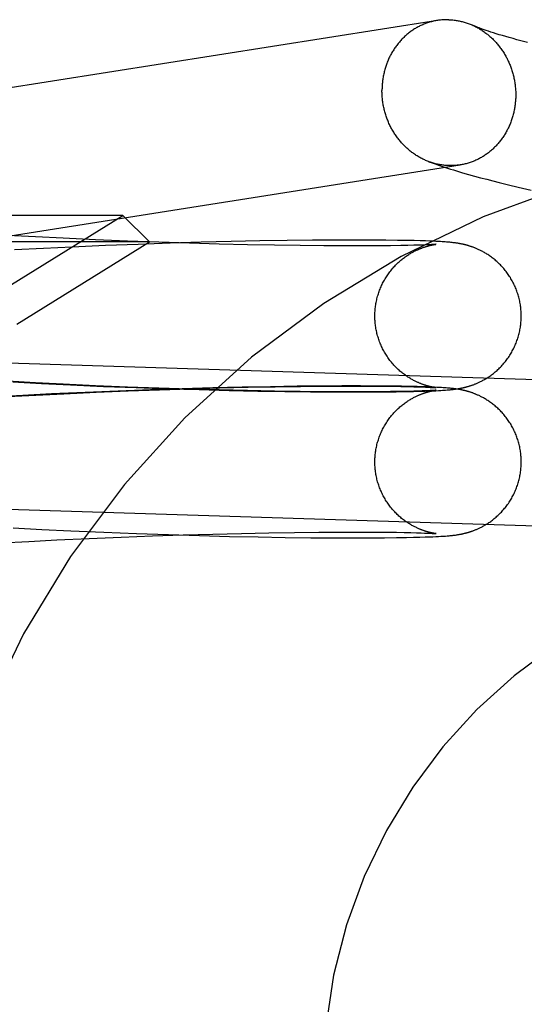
# Model space of a CAD drawing. Header units: inches. Extents: x 0 to 243, y 0 to 157.
# Tile 22 of 63: x 84.756 to 84.891, y 80.837 to 81.1. Entities that reach past the tile are written whole.
import ezdxf

# ---------------------------------------------------------------- set-up
doc = ezdxf.new("R2010")
doc.units = ezdxf.units.IN
doc.header["$LTSCALE"] = 13.357143
doc.header["$MEASUREMENT"] = 0
doc.linetypes.add('HIDDEN', pattern=[0.2, 0.1, -0.1])
doc.layers.add('DEFAULT_2', color=8, linetype='HIDDEN')

msp = doc.modelspace()

# ---------------------------------------------------------------- linework, layer by layer
at = {"layer": 'DEFAULT_2', "color": 8, "linetype": 'HIDDEN'}
for p, q in [((84.88197, 81.09667), (84.88132, 81.09688)), ((84.88266, 81.09645), (84.88197, 81.09667)), ((84.8834, 81.09621), (84.88266, 81.09645)), ((84.8842, 81.09597), (84.8834, 81.09621)), ((84.88504, 81.09572), (84.8842, 81.09597)), ((84.88593, 81.09546), (84.88504, 81.09572)), ((84.88688, 81.09519), (84.88593, 81.09546)), ((84.88787, 81.09492), (84.88688, 81.09519)), ((84.8889, 81.09463), (84.88787, 81.09492)), ((84.88999, 81.09434), (84.8889, 81.09463)), ((84.8917, 81.09389), (84.88999, 81.09434)), ((84.87604, 81.05874), (84.87764, 81.05829)), ((84.87764, 81.05829), (84.87924, 81.05786)), ((84.87924, 81.05786), (84.88087, 81.05743)), ((84.88087, 81.05743), (84.8825, 81.05701)), ((84.8825, 81.05701), (84.88416, 81.05659)), ((84.88416, 81.05659), (84.88666, 81.05596)), ((84.88666, 81.05596), (84.88921, 81.05535)), ((84.88921, 81.05535), (84.89267, 81.05453)), ((84.7839, 81.0478), (84.47204, 81.0478)), ((84.75422, 81.0294), (84.7839, 81.0478)), ((84.7839, 81.0478), (84.79097, 81.04073)), ((84.79097, 81.04073), (84.46497, 81.04073)), ((84.76057, 81.04207), (84.75313, 81.04248)), ((84.75561, 81.0188), (84.79097, 81.04073)), ((84.768, 81.04169), (84.76057, 81.04207)), ((84.77662, 81.04129), (84.768, 81.04169)), ((84.78514, 81.04094), (84.77662, 81.04129)), ((84.7935, 81.04064), (84.78514, 81.04094)), ((84.7965, 81.04038), (84.78798, 81.04008)), ((84.80165, 81.04037), (84.7935, 81.04064)), ((84.80477, 81.04062), (84.7965, 81.04038)), ((84.80954, 81.04016), (84.80165, 81.04037)), ((84.81275, 81.04082), (84.80477, 81.04062)), ((84.82038, 81.04098), (84.81275, 81.04082)), ((84.82764, 81.0411), (84.82038, 81.04098)), ((84.83446, 81.04118), (84.82764, 81.0411)), ((84.84082, 81.04122), (84.83446, 81.04118)), ((84.84592, 81.04123), (84.84082, 81.04122)), ((84.85012, 81.04122), (84.84592, 81.04123)), ((84.85396, 81.04119), (84.85012, 81.04122)), ((84.85708, 81.04115), (84.85396, 81.04119)), ((84.85964, 81.04111), (84.85708, 81.04115)), ((84.8615, 81.04107), (84.85964, 81.04111)), ((84.86312, 81.04103), (84.8615, 81.04107)), ((84.86455, 81.04098), (84.86312, 81.04103)), ((84.86561, 81.04095), (84.86455, 81.04098)), ((84.86658, 81.04091), (84.86561, 81.04095)), ((84.86729, 81.04087), (84.86658, 81.04091)), ((84.86795, 81.04084), (84.86729, 81.04087)), ((84.86856, 81.04081), (84.86795, 81.04084)), ((84.86899, 81.04078), (84.86856, 81.04081)), ((84.8694, 81.04076), (84.86899, 81.04078)), ((84.86979, 81.04073), (84.8694, 81.04076)), ((84.87015, 81.0407), (84.86979, 81.04073)), ((84.8705, 81.04067), (84.87015, 81.0407)), ((84.87084, 81.04064), (84.8705, 81.04067)), ((84.87106, 81.04062), (84.87084, 81.04064)), ((84.87127, 81.0406), (84.87106, 81.04062)), ((84.87148, 81.04058), (84.87127, 81.0406)), ((84.87169, 81.04056), (84.87148, 81.04058)), ((84.87191, 81.04053), (84.87169, 81.04056)), ((84.87212, 81.04051), (84.87191, 81.04053)), ((84.87233, 81.04048), (84.87212, 81.04051)), ((84.87254, 81.04045), (84.87233, 81.04048)), ((84.87276, 81.04042), (84.87254, 81.04045)), ((84.87297, 81.04039), (84.87276, 81.04042)), ((84.76272, 81.03899), (84.75501, 81.03858)), ((84.7704, 81.03936), (84.76272, 81.03899)), ((84.77927, 81.03975), (84.7704, 81.03936)), ((84.78798, 81.04008), (84.77927, 81.03975)), ((84.81711, 81.03998), (84.80954, 81.04016)), ((84.82432, 81.03985), (84.81711, 81.03998)), ((84.83111, 81.03975), (84.82432, 81.03985)), ((84.83746, 81.03969), (84.83111, 81.03975)), ((84.8433, 81.03966), (84.83746, 81.03969)), ((84.84789, 81.03966), (84.8433, 81.03966)), ((84.85205, 81.03968), (84.84789, 81.03966)), ((84.85518, 81.03971), (84.85205, 81.03968)), ((84.85799, 81.03976), (84.85518, 81.03971)), ((84.85988, 81.03979), (84.85799, 81.03976)), ((84.86142, 81.03983), (84.85988, 81.03979)), ((84.86266, 81.03987), (84.86142, 81.03983)), ((84.86369, 81.0399), (84.86266, 81.03987)), ((84.86453, 81.03993), (84.86369, 81.0399)), ((84.86523, 81.03996), (84.86453, 81.03993)), ((84.8658, 81.03999), (84.86523, 81.03996)), ((84.86616, 81.04001), (84.8658, 81.03999)), ((84.86647, 81.04003), (84.86616, 81.04001)), ((84.86673, 81.04004), (84.86647, 81.04003)), ((84.86694, 81.04006), (84.86673, 81.04004)), ((84.86674, 81.04), (84.86686, 81.04002)), ((84.86686, 81.04002), (84.86697, 81.04004)), ((84.86711, 81.04007), (84.86694, 81.04006)), ((84.86697, 81.04004), (84.86707, 81.04005)), ((84.86707, 81.04005), (84.86716, 81.04006)), ((84.86724, 81.04008), (84.86711, 81.04007)), ((84.86716, 81.04006), (84.86724, 81.04007)), ((84.86731, 81.04009), (84.86724, 81.04008)), ((84.86736, 81.04009), (84.86731, 81.04009)), ((84.86735, 81.04009), (84.86737, 81.04009)), ((84.86739, 81.04009), (84.86737, 81.04009)), ((84.86738, 81.04009), (84.86739, 81.04009)), ((84.8674, 81.04009), (84.8674, 81.0401)), ((84.8674, 81.0401), (84.8674, 81.04009)), ((84.91306, 81.0034), (84.70558, 81.00985)), ((84.76057, 81.00316), (84.75313, 81.00357)), ((84.75456, 81.00339), (84.76225, 81.00299)), ((84.768, 81.00278), (84.76057, 81.00316)), ((84.76225, 81.00299), (84.7699, 81.00261)), ((84.77662, 81.00239), (84.768, 81.00278)), ((84.7699, 81.00261), (84.77874, 81.00222)), ((84.78264, 81.00098), (84.77383, 81.00061)), ((84.78514, 81.00204), (84.77662, 81.00239)), ((84.77678, 81.00066), (84.7853, 81.00101)), ((84.77874, 81.00222), (84.78744, 81.00188)), ((84.79128, 81.0013), (84.78264, 81.00098)), ((84.7935, 81.00173), (84.78514, 81.00204)), ((84.7853, 81.00101), (84.79366, 81.00132)), ((84.78744, 81.00188), (84.79595, 81.00159)), ((84.79971, 81.00157), (84.79128, 81.0013)), ((84.80165, 81.00147), (84.7935, 81.00173)), ((84.79366, 81.00132), (84.80181, 81.00158)), ((84.79595, 81.00159), (84.80421, 81.00134)), ((84.80787, 81.0018), (84.79971, 81.00157)), ((84.80954, 81.00125), (84.80165, 81.00147)), ((84.80181, 81.00158), (84.80969, 81.00179)), ((84.80421, 81.00134), (84.81218, 81.00114)), ((84.81572, 81.00198), (84.80787, 81.0018)), ((84.81711, 81.00108), (84.80954, 81.00125)), ((84.80969, 81.00179), (84.81726, 81.00197)), ((84.81218, 81.00114), (84.81982, 81.00098)), ((84.82322, 81.00213), (84.81572, 81.00198)), ((84.82432, 81.00094), (84.81711, 81.00108)), ((84.81726, 81.00197), (84.82446, 81.0021)), ((84.81982, 81.00098), (84.82708, 81.00086)), ((84.83031, 81.00223), (84.82322, 81.00213)), ((84.83111, 81.00085), (84.82432, 81.00094)), ((84.82446, 81.0021), (84.83126, 81.0022)), ((84.82708, 81.00086), (84.83392, 81.00078)), ((84.83696, 81.00229), (84.83031, 81.00223)), ((84.83746, 81.00079), (84.83111, 81.00085)), ((84.83126, 81.0022), (84.83759, 81.00226)), ((84.84228, 81.00232), (84.83696, 81.00229)), ((84.83759, 81.00226), (84.84343, 81.00229)), ((84.84724, 81.00232), (84.84228, 81.00232)), ((84.84343, 81.00229), (84.84801, 81.00228)), ((84.85174, 81.00231), (84.84724, 81.00232)), ((84.84801, 81.00228), (84.85216, 81.00226)), ((84.85529, 81.00227), (84.85174, 81.00231)), ((84.85518, 81.00081), (84.85205, 81.00078)), ((84.85216, 81.00226), (84.85519, 81.00223)), ((84.85799, 81.00085), (84.85518, 81.00081)), ((84.85519, 81.00223), (84.85798, 81.00219)), ((84.85818, 81.00223), (84.85529, 81.00227)), ((84.85677, 81.00079), (84.85944, 81.00083)), ((84.85798, 81.00219), (84.85988, 81.00216)), ((84.85988, 81.00089), (84.85799, 81.00085)), ((84.86056, 81.00219), (84.85818, 81.00223)), ((84.85944, 81.00083), (84.86136, 81.00087)), ((84.85988, 81.00216), (84.86148, 81.00212)), ((84.86142, 81.00093), (84.85988, 81.00089)), ((84.86231, 81.00215), (84.86056, 81.00219)), ((84.86136, 81.00087), (84.86302, 81.00092)), ((84.86266, 81.00096), (84.86142, 81.00093)), ((84.86148, 81.00212), (84.86284, 81.00208)), ((84.86383, 81.0021), (84.86231, 81.00215)), ((84.86369, 81.001), (84.86266, 81.00096)), ((84.86284, 81.00208), (84.86376, 81.00205)), ((84.86302, 81.00092), (84.86444, 81.00096)), ((84.86453, 81.00103), (84.86369, 81.001)), ((84.86376, 81.00205), (84.86457, 81.00201)), ((84.86497, 81.00207), (84.86383, 81.0021)), ((84.86444, 81.00096), (84.86566, 81.001)), ((84.86523, 81.00106), (84.86453, 81.00103)), ((84.86457, 81.00201), (84.86526, 81.00199)), ((84.866, 81.00203), (84.86497, 81.00207)), ((84.8658, 81.00109), (84.86523, 81.00106)), ((84.86526, 81.00199), (84.86583, 81.00196)), ((84.86566, 81.001), (84.86652, 81.00104)), ((84.86616, 81.0011), (84.8658, 81.00109)), ((84.86583, 81.00196), (84.8662, 81.00194)), ((84.86693, 81.00199), (84.866, 81.00203)), ((84.86647, 81.00112), (84.86616, 81.0011)), ((84.8662, 81.00194), (84.8665, 81.00192)), ((84.86673, 81.00114), (84.86647, 81.00112)), ((84.8665, 81.00192), (84.86676, 81.0019)), ((84.86652, 81.00104), (84.8673, 81.00107)), ((84.86694, 81.00115), (84.86673, 81.00114)), ((84.86674, 81.00109), (84.86686, 81.00111)), ((84.86676, 81.0019), (84.86697, 81.00189)), ((84.86686, 81.00111), (84.86697, 81.00113)), ((84.86762, 81.00195), (84.86693, 81.00199)), ((84.86703, 81.0019), (84.86693, 81.00192)), ((84.86711, 81.00117), (84.86694, 81.00115)), ((84.86697, 81.00189), (84.86713, 81.00188)), ((84.86697, 81.00113), (84.86707, 81.00115)), ((84.86712, 81.00189), (84.86703, 81.0019)), ((84.86707, 81.00115), (84.86716, 81.00116)), ((84.86724, 81.00118), (84.86711, 81.00117)), ((84.8672, 81.00188), (84.86712, 81.00189)), ((84.86713, 81.00188), (84.86726, 81.00187)), ((84.86716, 81.00116), (84.86724, 81.00117)), ((84.86727, 81.00187), (84.8672, 81.00188)), ((84.86731, 81.00118), (84.86724, 81.00118)), ((84.86732, 81.00186), (84.86727, 81.00187)), ((84.8673, 81.00107), (84.86801, 81.00111)), ((84.86736, 81.00119), (84.86731, 81.00118)), ((84.86736, 81.00186), (84.86734, 81.00186)), ((84.86735, 81.00118), (84.86737, 81.00119)), ((84.86736, 81.00186), (84.86738, 81.00186)), ((84.86739, 81.00119), (84.86737, 81.00119)), ((84.86739, 81.00185), (84.86738, 81.00186)), ((84.86738, 81.00119), (84.86739, 81.00119)), ((84.86739, 81.00185), (84.86739, 81.00185)), ((84.8674, 81.00185), (84.8674, 81.00185)), ((84.8674, 81.00119), (84.8674, 81.00119)), ((84.8674, 81.00119), (84.8674, 81.00119)), ((84.86826, 81.00192), (84.86762, 81.00195)), ((84.86801, 81.00111), (84.86865, 81.00115)), ((84.86885, 81.00189), (84.86826, 81.00192)), ((84.86865, 81.00115), (84.8691, 81.00117)), ((84.86926, 81.00186), (84.86885, 81.00189)), ((84.8691, 81.00117), (84.86953, 81.0012)), ((84.86966, 81.00183), (84.86926, 81.00186)), ((84.86953, 81.0012), (84.86992, 81.00123)), ((84.87003, 81.00181), (84.86966, 81.00183)), ((84.86992, 81.00123), (84.8703, 81.00126)), ((84.87039, 81.00178), (84.87003, 81.00181)), ((84.8703, 81.00126), (84.87065, 81.00129)), ((84.87073, 81.00175), (84.87039, 81.00178)), ((84.87065, 81.00129), (84.87088, 81.00131)), ((84.87095, 81.00173), (84.87073, 81.00175)), ((84.87088, 81.00131), (84.8711, 81.00133)), ((84.87116, 81.00171), (84.87095, 81.00173)), ((84.8711, 81.00133), (84.87132, 81.00135)), ((84.87138, 81.00169), (84.87116, 81.00171)), ((84.87132, 81.00135), (84.87153, 81.00137)), ((84.87159, 81.00167), (84.87138, 81.00169)), ((84.87153, 81.00137), (84.87173, 81.00139)), ((84.8718, 81.00164), (84.87159, 81.00167)), ((84.87173, 81.00139), (84.87194, 81.00142)), ((84.87201, 81.00162), (84.8718, 81.00164)), ((84.87194, 81.00142), (84.87215, 81.00144)), ((84.87223, 81.00159), (84.87201, 81.00162)), ((84.87215, 81.00144), (84.87236, 81.00147)), ((84.87244, 81.00156), (84.87223, 81.00159)), ((84.87236, 81.00147), (84.87257, 81.0015)), ((84.87265, 81.00153), (84.87244, 81.00156)), ((84.87257, 81.0015), (84.87278, 81.00153)), ((84.87287, 81.0015), (84.87265, 81.00153)), ((84.87278, 81.00153), (84.873, 81.00156)), ((84.87308, 81.00147), (84.87287, 81.0015)), ((84.873, 81.00156), (84.87322, 81.0016)), ((84.75719, 80.99979), (84.74947, 80.99936)), ((84.75328, 80.99948), (84.76072, 80.99989)), ((84.7649, 81.00019), (84.75719, 80.99979)), ((84.76072, 80.99989), (84.76815, 81.00027)), ((84.77383, 81.00061), (84.7649, 81.00019)), ((84.76815, 81.00027), (84.77678, 81.00066)), ((84.83392, 81.00078), (84.84031, 81.00073)), ((84.8433, 81.00076), (84.83746, 81.00079)), ((84.84031, 81.00073), (84.84539, 81.00072)), ((84.84789, 81.00076), (84.8433, 81.00076)), ((84.84539, 81.00072), (84.84986, 81.00073)), ((84.85205, 81.00078), (84.84789, 81.00076)), ((84.84986, 81.00073), (84.85362, 81.00075)), ((84.85362, 81.00075), (84.85677, 81.00079)), ((84.91184, 80.96442), (84.70437, 80.97087)), ((84.75463, 80.96448), (84.76233, 80.96408)), ((84.76233, 80.96408), (84.76999, 80.9637)), ((84.76626, 80.96127), (84.77488, 80.96167)), ((84.76999, 80.9637), (84.77883, 80.96332)), ((84.77488, 80.96167), (84.78341, 80.96203)), ((84.77883, 80.96332), (84.78753, 80.96298)), ((84.78341, 80.96203), (84.79179, 80.96235)), ((84.78753, 80.96298), (84.79604, 80.96268)), ((84.79179, 80.96235), (84.79997, 80.96262)), ((84.79604, 80.96268), (84.8043, 80.96244)), ((84.79997, 80.96262), (84.8079, 80.96284)), ((84.8043, 80.96244), (84.81227, 80.96223)), ((84.8079, 80.96284), (84.81552, 80.96303)), ((84.81227, 80.96223), (84.81991, 80.96207)), ((84.81552, 80.96303), (84.8228, 80.96317)), ((84.81991, 80.96207), (84.82716, 80.96195)), ((84.8228, 80.96317), (84.82968, 80.96327)), ((84.82716, 80.96195), (84.834, 80.96187)), ((84.82968, 80.96327), (84.83611, 80.96334)), ((84.834, 80.96187), (84.8404, 80.96183)), ((84.83611, 80.96334), (84.84206, 80.96338)), ((84.8404, 80.96183), (84.84547, 80.96181)), ((84.84206, 80.96338), (84.84674, 80.96338)), ((84.84547, 80.96181), (84.84991, 80.96182)), ((84.84674, 80.96338), (84.851, 80.96337)), ((84.84991, 80.96182), (84.85365, 80.96185)), ((84.851, 80.96337), (84.85422, 80.96334)), ((84.85365, 80.96185), (84.85679, 80.96189)), ((84.85422, 80.96334), (84.85679, 80.96331)), ((84.85679, 80.96331), (84.85888, 80.96327)), ((84.85679, 80.96189), (84.85946, 80.96193)), ((84.85888, 80.96327), (84.86064, 80.96323)), ((84.85946, 80.96193), (84.86137, 80.96197)), ((84.86064, 80.96323), (84.86213, 80.96319)), ((84.86137, 80.96197), (84.86302, 80.96201)), ((84.86213, 80.96319), (84.86338, 80.96315)), ((84.86302, 80.96201), (84.86443, 80.96206)), ((84.86338, 80.96315), (84.86424, 80.96312)), ((84.86424, 80.96312), (84.86498, 80.96309)), ((84.86443, 80.96206), (84.86565, 80.9621)), ((84.86498, 80.96309), (84.8656, 80.96306)), ((84.8656, 80.96306), (84.866, 80.96304)), ((84.86565, 80.9621), (84.86651, 80.96213)), ((84.866, 80.96304), (84.86634, 80.96302)), ((84.86634, 80.96302), (84.86662, 80.96301)), ((84.86651, 80.96213), (84.86729, 80.96217)), ((84.86662, 80.96301), (84.86686, 80.96299)), ((84.86686, 80.96299), (84.86704, 80.96298)), ((84.86702, 80.963), (84.86691, 80.96302)), ((84.86711, 80.96299), (84.86702, 80.963)), ((84.86704, 80.96298), (84.86719, 80.96297)), ((84.86719, 80.96298), (84.86711, 80.96299)), ((84.86726, 80.96297), (84.86719, 80.96298)), ((84.86719, 80.96297), (84.86727, 80.96296)), ((84.86732, 80.96296), (84.86726, 80.96297)), ((84.86729, 80.96217), (84.868, 80.9622)), ((84.86736, 80.96295), (84.86734, 80.96296)), ((84.86737, 80.96295), (84.86738, 80.96295)), ((84.86739, 80.96295), (84.86737, 80.96295)), ((84.86739, 80.96295), (84.8674, 80.96295)), ((84.8674, 80.96295), (84.86739, 80.96295)), ((84.868, 80.9622), (84.86864, 80.96224)), ((84.86864, 80.96224), (84.86909, 80.96227)), ((84.86909, 80.96227), (84.86952, 80.9623)), ((84.86952, 80.9623), (84.86991, 80.96232)), ((84.86991, 80.96232), (84.87029, 80.96235)), ((84.87029, 80.96235), (84.87064, 80.96238)), ((84.87064, 80.96238), (84.87087, 80.9624)), ((84.87087, 80.9624), (84.87109, 80.96242)), ((84.87109, 80.96242), (84.8713, 80.96244)), ((84.8713, 80.96244), (84.87151, 80.96247)), ((84.87151, 80.96247), (84.87172, 80.96249)), ((84.87172, 80.96249), (84.87193, 80.96251)), ((84.87193, 80.96251), (84.87213, 80.96254)), ((84.87213, 80.96254), (84.87234, 80.96256)), ((84.87234, 80.96256), (84.87255, 80.96259)), ((84.87255, 80.96259), (84.87277, 80.96262)), ((84.87277, 80.96262), (84.87299, 80.96265)), ((84.87299, 80.96265), (84.87321, 80.96269)), ((84.75142, 80.96047), (84.75883, 80.96088)), ((84.75883, 80.96088), (84.76626, 80.96127))]:
    msp.add_line(p, q, dxfattribs=at)
for points in [[(84.87077, 81.09997), (84.8705, 81.09998), (84.87023, 81.09998), (84.86995, 81.09998), (84.86968, 81.09997), (84.8694, 81.09996), (84.86913, 81.09994), (84.86886, 81.09992), (84.86858, 81.09989), (84.86831, 81.09986), (84.86804, 81.09983), (84.86777, 81.09979), (84.65029, 81.0655)], [(84.86774, 81.09978), (84.8675, 81.09974), (84.86723, 81.09969), (84.86696, 81.09964), (84.86669, 81.09958), (84.86643, 81.09952), (84.86616, 81.09945), (84.8659, 81.09938), (84.86563, 81.0993), (84.86537, 81.09922), (84.86511, 81.09914), (84.86485, 81.09905), (84.86459, 81.09896), (84.86434, 81.09886), (84.86408, 81.09875), (84.86383, 81.09865), (84.86358, 81.09854), (84.86333, 81.09842), (84.86308, 81.0983), (84.86283, 81.09818), (84.86259, 81.09805), (84.86234, 81.09792), (84.8621, 81.09778), (84.86186, 81.09764), (84.86163, 81.0975), (84.86139, 81.09735), (84.86116, 81.0972), (84.86093, 81.09704), (84.8607, 81.09688), (84.86048, 81.09672), (84.86025, 81.09655), (84.86003, 81.09638), (84.85982, 81.0962), (84.8596, 81.09602), (84.85939, 81.09584), (84.85918, 81.09565), (84.85897, 81.09546), (84.85877, 81.09527), (84.85857, 81.09507), (84.85837, 81.09487), (84.85817, 81.09466), (84.85798, 81.09446), (84.85779, 81.09425), (84.8576, 81.09403), (84.85742, 81.09382), (84.85724, 81.09359), (84.85706, 81.09337), (84.85689, 81.09314), (84.85672, 81.09292), (84.85655, 81.09268), (84.85639, 81.09245), (84.85623, 81.09221), (84.85607, 81.09197), (84.85592, 81.09172), (84.85577, 81.09148), (84.85562, 81.09123), (84.85548, 81.09098), (84.85534, 81.09072), (84.8552, 81.09047), (84.85507, 81.09021), (84.85494, 81.08995), (84.85482, 81.08968), (84.8547, 81.08942), (84.85458, 81.08915), (84.85447, 81.08888), (84.85436, 81.08861), (84.85426, 81.08834), (84.85416, 81.08806), (84.85406, 81.08778), (84.85397, 81.08751), (84.85388, 81.08723), (84.85379, 81.08694), (84.85371, 81.08666), (84.85363, 81.08637), (84.85356, 81.08609), (84.85349, 81.0858), (84.85343, 81.08551), (84.85336, 81.08522), (84.85331, 81.08493), (84.85326, 81.08464), (84.85321, 81.08434), (84.85316, 81.08405), (84.85312, 81.08375), (84.85309, 81.08346), (84.85306, 81.08316), (84.85303, 81.08286), (84.853, 81.08257), (84.85299, 81.08227), (84.85297, 81.08197), (84.85296, 81.08167), (84.85295, 81.08137), (84.85295, 81.08107)], [(84.87077, 81.09997), (84.87105, 81.09996), (84.87132, 81.09994), (84.8716, 81.09992), (84.87187, 81.0999), (84.87215, 81.09987), (84.87242, 81.09984), (84.87269, 81.0998), (84.87296, 81.09976), (84.87324, 81.09971), (84.87351, 81.09966), (84.87378, 81.0996), (84.87405, 81.09954), (84.87432, 81.09947), (84.87459, 81.0994), (84.87486, 81.09933), (84.87512, 81.09925), (84.87539, 81.09916), (84.87565, 81.09908), (84.87592, 81.09898), (84.87618, 81.09889), (84.87644, 81.09879), (84.8767, 81.09868), (84.87696, 81.09857), (84.87721, 81.09846)], [(84.88132, 81.09688), (84.88073, 81.09708), (84.88045, 81.09718), (84.88018, 81.09727), (84.87992, 81.09737), (84.87968, 81.09745), (84.87945, 81.09754), (84.87923, 81.09762), (84.87902, 81.0977), (84.87883, 81.09777), (84.87864, 81.09785), (84.87847, 81.09792), (84.8783, 81.09798), (84.87815, 81.09805), (84.87801, 81.09811), (84.87787, 81.09816), (84.87775, 81.09821), (84.87764, 81.09826), (84.87753, 81.09831), (84.87744, 81.09835), (84.87721, 81.09846)], [(84.87736, 81.09839), (84.87747, 81.09834), (84.87772, 81.09822), (84.87797, 81.09809), (84.87822, 81.09796), (84.87847, 81.09782), (84.87872, 81.09768), (84.87896, 81.09754), (84.87921, 81.09739), (84.87945, 81.09724), (84.87969, 81.09709), (84.87992, 81.09693), (84.88016, 81.09677), (84.88039, 81.0966), (84.88062, 81.09643), (84.88085, 81.09625), (84.88107, 81.09608), (84.8813, 81.09589), (84.88152, 81.09571), (84.88173, 81.09552), (84.88195, 81.09533), (84.88216, 81.09513), (84.88237, 81.09493), (84.88258, 81.09473), (84.88278, 81.09452), (84.88298, 81.09431), (84.88318, 81.0941), (84.88338, 81.09388), (84.88357, 81.09366), (84.88376, 81.09344), (84.88395, 81.09321), (84.88413, 81.09299), (84.88431, 81.09275), (84.88449, 81.09252), (84.88466, 81.09228), (84.88483, 81.09204), (84.885, 81.0918), (84.88516, 81.09155), (84.88532, 81.09131), (84.88548, 81.09105), (84.88563, 81.0908), (84.88578, 81.09055), (84.88593, 81.09029), (84.88607, 81.09003), (84.88621, 81.08977), (84.88635, 81.0895), (84.88648, 81.08923), (84.8866, 81.08896), (84.88673, 81.08869), (84.88685, 81.08842), (84.88697, 81.08815), (84.88708, 81.08787), (84.88719, 81.08759), (84.88729, 81.08731), (84.88739, 81.08703), (84.88749, 81.08675), (84.88758, 81.08646), (84.88767, 81.08618), (84.88776, 81.08589), (84.88784, 81.0856), (84.88792, 81.08531), (84.88799, 81.08502), (84.88806, 81.08473), (84.88812, 81.08443), (84.88818, 81.08414), (84.88824, 81.08384), (84.88829, 81.08355), (84.88834, 81.08325), (84.88839, 81.08296), (84.88843, 81.08266), (84.88846, 81.08236), (84.88849, 81.08206), (84.88852, 81.08176), (84.88854, 81.08146), (84.88856, 81.08116), (84.88858, 81.08086), (84.88859, 81.08056), (84.8886, 81.08026), (84.8886, 81.07996)], [(84.86545, 81.06212), (84.86537, 81.06215), (84.86511, 81.06225), (84.86485, 81.06236), (84.86459, 81.06247), (84.86434, 81.06258), (84.86408, 81.0627), (84.86383, 81.06282), (84.86358, 81.06295), (84.86333, 81.06308), (84.86308, 81.06321), (84.86283, 81.06335), (84.86259, 81.0635), (84.86234, 81.06364), (84.8621, 81.06379), (84.86186, 81.06395), (84.86163, 81.06411), (84.86139, 81.06427), (84.86116, 81.06444), (84.86093, 81.06461), (84.8607, 81.06478), (84.86048, 81.06496), (84.86025, 81.06514), (84.86003, 81.06533), (84.85982, 81.06552), (84.8596, 81.06571), (84.85939, 81.06591), (84.85918, 81.06611), (84.85897, 81.06631), (84.85877, 81.06652), (84.85857, 81.06673), (84.85837, 81.06694), (84.85817, 81.06716), (84.85798, 81.06737), (84.85779, 81.0676), (84.8576, 81.06782), (84.85742, 81.06805), (84.85724, 81.06828), (84.85706, 81.06852), (84.85689, 81.06875), (84.85672, 81.069), (84.85655, 81.06924), (84.85639, 81.06948), (84.85623, 81.06973), (84.85607, 81.06998), (84.85592, 81.07024), (84.85577, 81.07049), (84.85562, 81.07075), (84.85548, 81.07101), (84.85534, 81.07127), (84.8552, 81.07154), (84.85507, 81.0718), (84.85494, 81.07207), (84.85482, 81.07234), (84.8547, 81.07262), (84.85458, 81.07289), (84.85447, 81.07317), (84.85436, 81.07345), (84.85426, 81.07373), (84.85416, 81.07401), (84.85406, 81.07429), (84.85397, 81.07458), (84.85388, 81.07486), (84.85379, 81.07515), (84.85371, 81.07544), (84.85363, 81.07573), (84.85356, 81.07602), (84.85349, 81.07631), (84.85343, 81.0766), (84.85336, 81.0769), (84.85331, 81.07719), (84.85326, 81.07749), (84.85321, 81.07778), (84.85316, 81.07808), (84.85312, 81.07838), (84.85309, 81.07868), (84.85306, 81.07898), (84.85303, 81.07928), (84.853, 81.07957), (84.85299, 81.07987), (84.85297, 81.08017), (84.85296, 81.08047), (84.85295, 81.08077), (84.85295, 81.08107)], [(84.8886, 81.07996), (84.8886, 81.07967), (84.88859, 81.07937), (84.88858, 81.07907), (84.88856, 81.07877), (84.88854, 81.07847), (84.88852, 81.07817), (84.88849, 81.07788), (84.88846, 81.07758), (84.88843, 81.07728), (84.88839, 81.07699), (84.88834, 81.07669), (84.88829, 81.0764), (84.88824, 81.07611), (84.88818, 81.07582), (84.88812, 81.07553), (84.88806, 81.07524), (84.88799, 81.07495), (84.88792, 81.07466), (84.88784, 81.07438), (84.88776, 81.07409), (84.88767, 81.07381), (84.88758, 81.07353), (84.88749, 81.07325), (84.88739, 81.07298), (84.88729, 81.0727), (84.88719, 81.07243), (84.88708, 81.07215), (84.88697, 81.07189), (84.88685, 81.07162), (84.88673, 81.07135), (84.8866, 81.07109), (84.88648, 81.07083), (84.88635, 81.07057), (84.88621, 81.07031), (84.88607, 81.07006), (84.88593, 81.06981), (84.88578, 81.06956), (84.88563, 81.06931), (84.88548, 81.06907), (84.88532, 81.06883), (84.88516, 81.06859), (84.885, 81.06835), (84.88483, 81.06812), (84.88466, 81.06789), (84.88449, 81.06767), (84.88431, 81.06744), (84.88413, 81.06722), (84.88395, 81.067), (84.88376, 81.06679), (84.88357, 81.06658), (84.88338, 81.06637), (84.88318, 81.06617), (84.88298, 81.06597), (84.88278, 81.06577), (84.88258, 81.06558), (84.88237, 81.06539), (84.88216, 81.0652), (84.88195, 81.06502), (84.88173, 81.06484), (84.88152, 81.06466), (84.8813, 81.06449), (84.88107, 81.06432), (84.88085, 81.06416), (84.88062, 81.064), (84.88039, 81.06384), (84.88016, 81.06369), (84.87992, 81.06354), (84.87969, 81.0634), (84.87945, 81.06326), (84.87921, 81.06312), (84.87896, 81.06299), (84.87872, 81.06286), (84.87847, 81.06274), (84.87822, 81.06262), (84.87797, 81.0625), (84.87772, 81.06239), (84.87747, 81.06228), (84.87721, 81.06218), (84.87696, 81.06208), (84.8767, 81.06199), (84.87644, 81.0619), (84.87618, 81.06181), (84.87592, 81.06173), (84.87565, 81.06166), (84.87539, 81.06159), (84.87512, 81.06152), (84.87486, 81.06146), (84.87459, 81.0614), (84.87432, 81.06134), (84.87405, 81.0613), (84.87381, 81.06126)], [(84.67599, 81.03014), (84.67633, 81.03018), (84.67665, 81.03021), (84.67697, 81.03025), (84.67728, 81.03029), (84.67757, 81.03033), (84.67786, 81.03037), (84.67814, 81.03041), (84.67841, 81.03045), (84.87381, 81.06126)], [(84.86545, 81.06212), (84.86629, 81.06181), (84.86713, 81.06151), (84.86797, 81.06122), (84.8688, 81.06094), (84.86962, 81.06067), (84.87043, 81.06041), (84.87124, 81.06016), (84.87205, 81.05991), (84.87285, 81.05966), (84.87365, 81.05943), (84.87444, 81.05919), (84.87604, 81.05874)], [(84.87077, 81.06107), (84.8705, 81.06108), (84.87023, 81.06109), (84.86995, 81.06111), (84.86968, 81.06114), (84.8694, 81.06117), (84.86913, 81.0612), (84.86886, 81.06124), (84.86858, 81.06128), (84.86831, 81.06133), (84.86804, 81.06138), (84.86777, 81.06144), (84.8675, 81.0615), (84.86723, 81.06156), (84.86696, 81.06164), (84.86669, 81.06171), (84.86643, 81.06179), (84.86616, 81.06187), (84.8659, 81.06196), (84.86563, 81.06205)], [(84.87378, 81.06125), (84.87351, 81.06121), (84.87324, 81.06118), (84.87296, 81.06115), (84.87269, 81.06112), (84.87242, 81.0611), (84.87215, 81.06108), (84.87187, 81.06107), (84.8716, 81.06106), (84.87132, 81.06106), (84.87105, 81.06106), (84.87077, 81.06107)], [(84.89006, 81.02097), (84.89006, 81.02129), (84.89005, 81.02162), (84.89003, 81.02196), (84.89001, 81.0223), (84.88999, 81.02263), (84.88996, 81.02297), (84.88992, 81.02331), (84.88988, 81.02364), (84.88983, 81.02397), (84.88977, 81.02431), (84.88971, 81.02464), (84.88965, 81.02497), (84.88957, 81.0253), (84.8895, 81.02563), (84.88941, 81.02596), (84.88932, 81.02628), (84.88923, 81.0266), (84.88913, 81.02693), (84.88902, 81.02725), (84.88891, 81.02757), (84.88879, 81.02788), (84.88867, 81.0282), (84.88854, 81.02851), (84.88841, 81.02882), (84.88827, 81.02912), (84.88813, 81.02943), (84.88798, 81.02973), (84.88783, 81.03003), (84.88767, 81.03033), (84.8875, 81.03062), (84.88733, 81.03091), (84.88716, 81.0312), (84.88698, 81.03148), (84.8868, 81.03176), (84.88661, 81.03204), (84.88642, 81.03231), (84.88622, 81.03258), (84.88602, 81.03285), (84.88582, 81.03311), (84.88561, 81.03337), (84.88539, 81.03363), (84.88518, 81.03388), (84.88496, 81.03412), (84.88473, 81.03436), (84.8845, 81.0346), (84.88427, 81.03483), (84.88404, 81.03506), (84.88381, 81.03528), (84.88357, 81.0355), (84.88333, 81.03571), (84.88309, 81.03591), (84.88285, 81.03611), (84.88261, 81.0363), (84.88236, 81.03649), (84.88212, 81.03667), (84.88188, 81.03685), (84.88164, 81.03702), (84.8814, 81.03718), (84.88117, 81.03734), (84.88093, 81.03749), (84.8807, 81.03763), (84.88047, 81.03777), (84.88025, 81.0379), (84.88003, 81.03802), (84.87981, 81.03814), (84.8796, 81.03825), (84.87939, 81.03836), (84.87919, 81.03846), (84.879, 81.03856), (84.8788, 81.03865), (84.87862, 81.03874), (84.87843, 81.03882), (84.87825, 81.0389), (84.87808, 81.03897), (84.87791, 81.03904), (84.87774, 81.03911), (84.87758, 81.03918), (84.87742, 81.03924), (84.87727, 81.03929), (84.87712, 81.03935), (84.87697, 81.0394), (84.87682, 81.03945), (84.87668, 81.0395), (84.87654, 81.03955), (84.8764, 81.03959), (84.87627, 81.03964), (84.87614, 81.03968), (84.87601, 81.03972), (84.87588, 81.03975), (84.87576, 81.03979), (84.87563, 81.03983), (84.87551, 81.03986), (84.87539, 81.03989), (84.87526, 81.03992), (84.87514, 81.03996), (84.87502, 81.03998), (84.8749, 81.04001), (84.87479, 81.04004), (84.87467, 81.04007), (84.87455, 81.0401), (84.87443, 81.04012), (84.87431, 81.04015), (84.87419, 81.04017), (84.87408, 81.0402), (84.87396, 81.04022), (84.87385, 81.04024), (84.87374, 81.04026), (84.87363, 81.04028), (84.87352, 81.0403), (84.87341, 81.04032), (84.8733, 81.04034), (84.87319, 81.04036), (84.87297, 81.04039)], [(84.85106, 81.02097), (84.85106, 81.02128), (84.85107, 81.02162), (84.85108, 81.02195), (84.8511, 81.02229), (84.85113, 81.02262), (84.85116, 81.02296), (84.8512, 81.02329), (84.85124, 81.02363), (84.85129, 81.02396), (84.85135, 81.02429), (84.85141, 81.02462), (84.85147, 81.02495), (84.85154, 81.02528), (84.85162, 81.0256), (84.8517, 81.02593), (84.85179, 81.02625), (84.85189, 81.02658), (84.85199, 81.0269), (84.85209, 81.02722), (84.8522, 81.02753), (84.85232, 81.02785), (84.85244, 81.02816), (84.85257, 81.02847), (84.8527, 81.02878), (84.85284, 81.02909), (84.85298, 81.02939), (84.85313, 81.02969), (84.85328, 81.02999), (84.85344, 81.03028), (84.8536, 81.03057), (84.85377, 81.03086), (84.85394, 81.03115), (84.85412, 81.03143), (84.8543, 81.03171), (84.85449, 81.03199), (84.85468, 81.03226), (84.85487, 81.03253), (84.85507, 81.03279), (84.85528, 81.03305), (84.85549, 81.03331), (84.8557, 81.03356), (84.85591, 81.03381), (84.85613, 81.03406), (84.85635, 81.0343), (84.85658, 81.03453), (84.85681, 81.03476), (84.85704, 81.03499), (84.85727, 81.03521), (84.8575, 81.03542), (84.85774, 81.03563), (84.85798, 81.03583), (84.85822, 81.03603), (84.85845, 81.03622), (84.85869, 81.0364), (84.85893, 81.03658), (84.85917, 81.03676), (84.8594, 81.03692), (84.85964, 81.03708), (84.85987, 81.03723), (84.86009, 81.03738), (84.86032, 81.03752), (84.86053, 81.03765), (84.86075, 81.03778), (84.86096, 81.0379), (84.86117, 81.03801), (84.86137, 81.03812), (84.86157, 81.03822), (84.86176, 81.03832), (84.86194, 81.03841), (84.86213, 81.0385), (84.8623, 81.03858), (84.86247, 81.03866), (84.86264, 81.03873), (84.8628, 81.0388), (84.86296, 81.03887), (84.86311, 81.03893), (84.86326, 81.03899), (84.8634, 81.03905), (84.86354, 81.0391), (84.86368, 81.03915), (84.86381, 81.0392), (84.86394, 81.03925), (84.86406, 81.03929), (84.86419, 81.03933), (84.86431, 81.03937), (84.86442, 81.03941), (84.86454, 81.03945), (84.86465, 81.03948), (84.86476, 81.03952), (84.86486, 81.03955), (84.86497, 81.03958), (84.86507, 81.03961), (84.86517, 81.03964), (84.86527, 81.03966), (84.86536, 81.03969), (84.86546, 81.03971), (84.86555, 81.03974), (84.86564, 81.03976), (84.86573, 81.03978), (84.86582, 81.0398), (84.8659, 81.03982), (84.86599, 81.03984), (84.86607, 81.03986), (84.86615, 81.03988), (84.86623, 81.0399), (84.86631, 81.03991), (84.86639, 81.03993), (84.86646, 81.03994), (84.86654, 81.03996), (84.8666, 81.03997), (84.86667, 81.03998), (84.86674, 81.04)], [(84.86724, 81.04007), (84.8673, 81.04008), (84.86732, 81.04009)], [(84.86693, 81.00192), (84.86681, 81.00194), (84.86675, 81.00195), (84.86668, 81.00196), (84.86662, 81.00197), (84.86655, 81.00199), (84.86647, 81.002), (84.8664, 81.00202), (84.86632, 81.00203), (84.86624, 81.00205), (84.86616, 81.00207), (84.86608, 81.00208), (84.866, 81.0021), (84.86591, 81.00212), (84.86583, 81.00214), (84.86574, 81.00216), (84.86565, 81.00218), (84.86556, 81.00221), (84.86547, 81.00223), (84.86537, 81.00226), (84.86528, 81.00228), (84.86518, 81.00231), (84.86508, 81.00234), (84.86498, 81.00237), (84.86487, 81.0024), (84.86477, 81.00243), (84.86466, 81.00246), (84.86455, 81.0025), (84.86443, 81.00253), (84.86432, 81.00257), (84.8642, 81.00261), (84.86408, 81.00265), (84.86395, 81.00269), (84.86382, 81.00274), (84.86369, 81.00279), (84.86355, 81.00284), (84.86342, 81.00289), (84.86327, 81.00295), (84.86312, 81.00301), (84.86297, 81.00307), (84.86281, 81.00314), (84.86265, 81.00321), (84.86249, 81.00328), (84.86232, 81.00336), (84.86214, 81.00344), (84.86196, 81.00353), (84.86177, 81.00362), (84.86158, 81.00372), (84.86138, 81.00382), (84.86118, 81.00393), (84.86098, 81.00404), (84.86077, 81.00416), (84.86055, 81.00429), (84.86033, 81.00442), (84.8601, 81.00456), (84.85988, 81.00471), (84.85965, 81.00486), (84.85941, 81.00502), (84.85918, 81.00519), (84.85894, 81.00536), (84.8587, 81.00554), (84.85846, 81.00572), (84.85822, 81.00591), (84.85799, 81.00611), (84.85775, 81.00631), (84.85751, 81.00652), (84.85728, 81.00674), (84.85704, 81.00696), (84.85681, 81.00718), (84.85659, 81.00741), (84.85636, 81.00764), (84.85614, 81.00788), (84.85592, 81.00813), (84.8557, 81.00838), (84.85549, 81.00863), (84.85528, 81.00889), (84.85508, 81.00915), (84.85488, 81.00941), (84.85468, 81.00968), (84.85449, 81.00995), (84.85431, 81.01023), (84.85412, 81.01051), (84.85395, 81.01079), (84.85377, 81.01108), (84.8536, 81.01137), (84.85344, 81.01166), (84.85328, 81.01195), (84.85313, 81.01225), (84.85298, 81.01255), (84.85284, 81.01286), (84.8527, 81.01316), (84.85257, 81.01347), (84.85244, 81.01378), (84.85232, 81.01409), (84.8522, 81.01441), (84.85209, 81.01473), (84.85199, 81.01505), (84.85189, 81.01537), (84.85179, 81.01569), (84.8517, 81.01601), (84.85162, 81.01634), (84.85154, 81.01667), (84.85147, 81.01699), (84.85141, 81.01732), (84.85135, 81.01765), (84.85129, 81.01799), (84.85124, 81.01832), (84.8512, 81.01865), (84.85116, 81.01899), (84.85113, 81.01932), (84.8511, 81.01966), (84.85108, 81.01999), (84.85107, 81.02033), (84.85106, 81.02066), (84.85106, 81.02097)], [(84.87322, 81.0016), (84.87333, 81.00162), (84.87345, 81.00163), (84.87356, 81.00165), (84.87367, 81.00167), (84.87378, 81.0017), (84.8739, 81.00172), (84.87401, 81.00174), (84.87413, 81.00176), (84.87424, 81.00179), (84.87436, 81.00181), (84.87447, 81.00184), (84.87459, 81.00186), (84.87471, 81.00189), (84.87483, 81.00192), (84.87495, 81.00194), (84.87507, 81.00197), (84.87519, 81.00201), (84.87531, 81.00204), (84.87543, 81.00207), (84.87555, 81.0021), (84.87568, 81.00214), (84.8758, 81.00217), (84.87593, 81.00221), (84.87606, 81.00225), (84.87619, 81.00229), (84.87632, 81.00233), (84.87645, 81.00237), (84.87659, 81.00242), (84.87673, 81.00246), (84.87687, 81.00251), (84.87702, 81.00256), (84.87717, 81.00262), (84.87732, 81.00267), (84.87748, 81.00273), (84.87764, 81.00279), (84.8778, 81.00286), (84.87797, 81.00293), (84.87814, 81.003), (84.87831, 81.00308), (84.87849, 81.00316), (84.87868, 81.00324), (84.87886, 81.00333), (84.87906, 81.00342), (84.87925, 81.00352), (84.87945, 81.00362), (84.87966, 81.00372), (84.87986, 81.00384), (84.88008, 81.00395), (84.8803, 81.00408), (84.88052, 81.00421), (84.88075, 81.00435), (84.88098, 81.00449), (84.88121, 81.00464), (84.88145, 81.0048), (84.88169, 81.00496), (84.88193, 81.00513), (84.88217, 81.00531), (84.88241, 81.00549), (84.88265, 81.00568), (84.88289, 81.00587), (84.88313, 81.00607), (84.88337, 81.00628), (84.88361, 81.00649), (84.88385, 81.0067), (84.88408, 81.00693), (84.88431, 81.00715), (84.88454, 81.00738), (84.88477, 81.00762), (84.88499, 81.00786), (84.88521, 81.00811), (84.88542, 81.00836), (84.88564, 81.00861), (84.88584, 81.00887), (84.88605, 81.00913), (84.88625, 81.0094), (84.88644, 81.00967), (84.88663, 81.00994), (84.88682, 81.01022), (84.887, 81.0105), (84.88718, 81.01078), (84.88735, 81.01107), (84.88752, 81.01136), (84.88768, 81.01165), (84.88784, 81.01195), (84.88799, 81.01225), (84.88814, 81.01255), (84.88829, 81.01285), (84.88842, 81.01316), (84.88855, 81.01347), (84.88868, 81.01378), (84.8888, 81.01409), (84.88892, 81.01441), (84.88903, 81.01472), (84.88913, 81.01504), (84.88923, 81.01536), (84.88933, 81.01569), (84.88942, 81.01601), (84.8895, 81.01634), (84.88958, 81.01666), (84.88965, 81.01699), (84.88971, 81.01732), (84.88977, 81.01765), (84.88983, 81.01799), (84.88988, 81.01832), (84.88992, 81.01865), (84.88996, 81.01899), (84.88999, 81.01932), (84.89002, 81.01966), (84.89004, 81.01999), (84.89005, 81.02033), (84.89006, 81.02067), (84.89006, 81.02097)], [(84.85106, 80.98207), (84.85106, 80.98238), (84.85107, 80.98271), (84.85108, 80.98305), (84.8511, 80.98338), (84.85113, 80.98372), (84.85116, 80.98405), (84.8512, 80.98439), (84.85124, 80.98472), (84.85129, 80.98505), (84.85135, 80.98539), (84.85141, 80.98572), (84.85147, 80.98605), (84.85154, 80.98637), (84.85162, 80.9867), (84.8517, 80.98703), (84.85179, 80.98735), (84.85189, 80.98767), (84.85199, 80.98799), (84.85209, 80.98831), (84.8522, 80.98863), (84.85232, 80.98894), (84.85244, 80.98926), (84.85257, 80.98957), (84.8527, 80.98988), (84.85284, 80.99018), (84.85298, 80.99048), (84.85313, 80.99078), (84.85328, 80.99108), (84.85344, 80.99138), (84.8536, 80.99167), (84.85377, 80.99196), (84.85394, 80.99225), (84.85412, 80.99253), (84.8543, 80.99281), (84.85449, 80.99308), (84.85468, 80.99336), (84.85487, 80.99362), (84.85507, 80.99389), (84.85528, 80.99415), (84.85549, 80.99441), (84.8557, 80.99466), (84.85591, 80.99491), (84.85613, 80.99515), (84.85635, 80.99539), (84.85658, 80.99563), (84.85681, 80.99586), (84.85704, 80.99608), (84.85727, 80.9963), (84.8575, 80.99652), (84.85774, 80.99672), (84.85798, 80.99693), (84.85822, 80.99712), (84.85845, 80.99732), (84.85869, 80.9975), (84.85893, 80.99768), (84.85917, 80.99785), (84.8594, 80.99802), (84.85964, 80.99818), (84.85987, 80.99833), (84.86009, 80.99847), (84.86032, 80.99861), (84.86053, 80.99875), (84.86075, 80.99887), (84.86096, 80.99899), (84.86117, 80.99911), (84.86137, 80.99921), (84.86157, 80.99932), (84.86176, 80.99942), (84.86194, 80.99951), (84.86213, 80.9996), (84.8623, 80.99968), (84.86247, 80.99976), (84.86264, 80.99983), (84.8628, 80.9999), (84.86296, 80.99997), (84.86311, 81.00003), (84.86326, 81.00009), (84.8634, 81.00015), (84.86354, 81.0002), (84.86368, 81.00025), (84.86381, 81.0003), (84.86394, 81.00034), (84.86406, 81.00039), (84.86419, 81.00043), (84.86431, 81.00047), (84.86442, 81.00051), (84.86454, 81.00054), (84.86465, 81.00058), (84.86476, 81.00061), (84.86486, 81.00064), (84.86497, 81.00068), (84.86507, 81.0007), (84.86517, 81.00073), (84.86527, 81.00076), (84.86536, 81.00079), (84.86546, 81.00081), (84.86555, 81.00083), (84.86564, 81.00086), (84.86573, 81.00088), (84.86582, 81.0009), (84.8659, 81.00092), (84.86599, 81.00094), (84.86607, 81.00096), (84.86615, 81.00098), (84.86623, 81.00099), (84.86631, 81.00101), (84.86639, 81.00103), (84.86646, 81.00104), (84.86654, 81.00105), (84.8666, 81.00107), (84.86667, 81.00108), (84.86674, 81.00109)], [(84.86724, 81.00117), (84.8673, 81.00118), (84.86732, 81.00118)], [(84.86726, 81.00187), (84.86732, 81.00186), (84.86734, 81.00186)], [(84.89006, 80.98207), (84.89006, 80.98238), (84.89005, 80.98272), (84.89003, 80.98306), (84.89001, 80.98339), (84.88999, 80.98373), (84.88996, 80.98407), (84.88992, 80.9844), (84.88988, 80.98474), (84.88983, 80.98507), (84.88977, 80.9854), (84.88971, 80.98573), (84.88965, 80.98607), (84.88957, 80.98639), (84.8895, 80.98672), (84.88941, 80.98705), (84.88932, 80.98738), (84.88923, 80.9877), (84.88913, 80.98802), (84.88902, 80.98834), (84.88891, 80.98866), (84.88879, 80.98898), (84.88867, 80.98929), (84.88854, 80.9896), (84.88841, 80.98991), (84.88827, 80.99022), (84.88813, 80.99052), (84.88798, 80.99083), (84.88783, 80.99113), (84.88767, 80.99142), (84.8875, 80.99172), (84.88734, 80.99201), (84.88716, 80.99229), (84.88698, 80.99258), (84.8868, 80.99286), (84.88661, 80.99314), (84.88642, 80.99341), (84.88622, 80.99368), (84.88602, 80.99395), (84.88582, 80.99421), (84.88561, 80.99447), (84.88539, 80.99472), (84.88518, 80.99497), (84.88496, 80.99522), (84.88473, 80.99546), (84.88451, 80.99569), (84.88428, 80.99593), (84.88404, 80.99615), (84.88381, 80.99637), (84.88357, 80.99659), (84.88333, 80.9968), (84.88309, 80.99701), (84.88285, 80.99721), (84.88261, 80.9974), (84.88237, 80.99759), (84.88212, 80.99777), (84.88188, 80.99794), (84.88164, 80.99811), (84.8814, 80.99827), (84.88117, 80.99843), (84.88093, 80.99858), (84.8807, 80.99872), (84.88048, 80.99886), (84.88025, 80.99899), (84.88003, 80.99912), (84.87982, 80.99923), (84.8796, 80.99935), (84.8794, 80.99945), (84.8792, 80.99956), (84.879, 80.99965), (84.87881, 80.99974), (84.87862, 80.99983), (84.87844, 80.99991), (84.87826, 80.99999), (84.87808, 81.00007), (84.87791, 81.00014), (84.87775, 81.00021), (84.87758, 81.00027), (84.87743, 81.00033), (84.87727, 81.00039), (84.87712, 81.00045), (84.87697, 81.0005), (84.87683, 81.00055), (84.87668, 81.0006), (84.87654, 81.00064), (84.87641, 81.00069), (84.87627, 81.00073), (84.87614, 81.00077), (84.87601, 81.00081), (84.87588, 81.00085), (84.87576, 81.00089), (84.87563, 81.00092), (84.87551, 81.00095), (84.87539, 81.00099), (84.87527, 81.00102), (84.87515, 81.00105), (84.87503, 81.00108), (84.87491, 81.00111), (84.87479, 81.00114), (84.87467, 81.00116), (84.87455, 81.00119), (84.87443, 81.00122), (84.87431, 81.00124), (84.8742, 81.00127), (84.87408, 81.00129), (84.87397, 81.00131), (84.87385, 81.00134), (84.87374, 81.00136), (84.87363, 81.00138), (84.87352, 81.0014), (84.87341, 81.00142), (84.8733, 81.00143), (84.87308, 81.00147)], [(84.86691, 80.96302), (84.86679, 80.96304), (84.86673, 80.96305), (84.86667, 80.96306), (84.8666, 80.96307), (84.86653, 80.96309), (84.86645, 80.9631), (84.86638, 80.96312), (84.8663, 80.96313), (84.86622, 80.96315), (84.86614, 80.96317), (84.86606, 80.96318), (84.86598, 80.9632), (84.86589, 80.96322), (84.8658, 80.96324), (84.86572, 80.96326), (84.86563, 80.96329), (84.86554, 80.96331), (84.86544, 80.96333), (84.86535, 80.96336), (84.86525, 80.96338), (84.86515, 80.96341), (84.86505, 80.96344), (84.86495, 80.96347), (84.86485, 80.9635), (84.86474, 80.96353), (84.86463, 80.96356), (84.86452, 80.9636), (84.86441, 80.96364), (84.86429, 80.96367), (84.86417, 80.96371), (84.86405, 80.96376), (84.86392, 80.9638), (84.86379, 80.96385), (84.86366, 80.9639), (84.86353, 80.96395), (84.86339, 80.964), (84.86324, 80.96406), (84.86309, 80.96412), (84.86294, 80.96418), (84.86278, 80.96425), (84.86262, 80.96432), (84.86245, 80.96439), (84.86228, 80.96447), (84.86211, 80.96455), (84.86193, 80.96464), (84.86174, 80.96473), (84.86155, 80.96483), (84.86135, 80.96494), (84.86115, 80.96504), (84.86094, 80.96516), (84.86073, 80.96528), (84.86051, 80.96541), (84.86029, 80.96554), (84.86007, 80.96568), (84.85984, 80.96583), (84.85961, 80.96598), (84.85938, 80.96614), (84.85915, 80.9663), (84.85891, 80.96648), (84.85867, 80.96666), (84.85843, 80.96684), (84.85819, 80.96703), (84.85796, 80.96723), (84.85772, 80.96743), (84.85748, 80.96764), (84.85725, 80.96786), (84.85702, 80.96808), (84.85679, 80.9683), (84.85656, 80.96853), (84.85634, 80.96877), (84.85611, 80.96901), (84.8559, 80.96925), (84.85568, 80.9695), (84.85547, 80.96975), (84.85526, 80.97001), (84.85506, 80.97027), (84.85486, 80.97053), (84.85467, 80.9708), (84.85448, 80.97107), (84.85429, 80.97135), (84.85411, 80.97163), (84.85393, 80.97191), (84.85376, 80.9722), (84.85359, 80.97248), (84.85343, 80.97278), (84.85327, 80.97307), (84.85312, 80.97337), (84.85297, 80.97367), (84.85283, 80.97397), (84.85269, 80.97428), (84.85256, 80.97458), (84.85244, 80.97489), (84.85231, 80.97521), (84.8522, 80.97552), (84.85209, 80.97584), (84.85198, 80.97616), (84.85188, 80.97648), (84.85179, 80.9768), (84.8517, 80.97712), (84.85162, 80.97745), (84.85154, 80.97777), (84.85147, 80.9781), (84.8514, 80.97843), (84.85134, 80.97876), (84.85129, 80.97909), (84.85124, 80.97942), (84.8512, 80.97975), (84.85116, 80.98009), (84.85113, 80.98042), (84.8511, 80.98076), (84.85108, 80.98109), (84.85107, 80.98143), (84.85106, 80.98176), (84.85106, 80.98207)], [(84.87321, 80.96269), (84.87332, 80.96271), (84.87343, 80.96273), (84.87354, 80.96275), (84.87366, 80.96277), (84.87377, 80.96279), (84.87388, 80.96281), (84.874, 80.96283), (84.87411, 80.96285), (84.87423, 80.96288), (84.87434, 80.9629), (84.87446, 80.96293), (84.87458, 80.96295), (84.87469, 80.96298), (84.87481, 80.96301), (84.87493, 80.96304), (84.87505, 80.96307), (84.87517, 80.9631), (84.8753, 80.96313), (84.87542, 80.96316), (84.87554, 80.96319), (84.87566, 80.96323), (84.87579, 80.96326), (84.87591, 80.9633), (84.87604, 80.96334), (84.87617, 80.96338), (84.8763, 80.96342), (84.87644, 80.96346), (84.87657, 80.9635), (84.87671, 80.96355), (84.87685, 80.9636), (84.877, 80.96365), (84.87715, 80.96371), (84.8773, 80.96376), (84.87746, 80.96382), (84.87762, 80.96388), (84.87778, 80.96395), (84.87795, 80.96402), (84.87812, 80.96409), (84.87829, 80.96416), (84.87847, 80.96424), (84.87865, 80.96432), (84.87884, 80.96441), (84.87904, 80.9645), (84.87923, 80.9646), (84.87944, 80.9647), (84.87964, 80.96481), (84.87985, 80.96493), (84.88007, 80.96505), (84.88029, 80.96517), (84.88051, 80.9653), (84.88074, 80.96544), (84.88097, 80.96558), (84.88121, 80.96573), (84.88144, 80.96589), (84.88168, 80.96605), (84.88192, 80.96622), (84.88216, 80.9664), (84.8824, 80.96658), (84.88265, 80.96677), (84.88289, 80.96696), (84.88313, 80.96716), (84.88337, 80.96737), (84.8836, 80.96758), (84.88384, 80.9678), (84.88408, 80.96802), (84.88431, 80.96824), (84.88454, 80.96848), (84.88476, 80.96871), (84.88498, 80.96895), (84.8852, 80.9692), (84.88542, 80.96945), (84.88563, 80.9697), (84.88584, 80.96996), (84.88605, 80.97022), (84.88625, 80.97049), (84.88644, 80.97076), (84.88663, 80.97103), (84.88682, 80.97131), (84.887, 80.97159), (84.88718, 80.97187), (84.88735, 80.97216), (84.88752, 80.97245), (84.88768, 80.97274), (84.88784, 80.97304), (84.88799, 80.97334), (84.88814, 80.97364), (84.88828, 80.97394), (84.88842, 80.97425), (84.88855, 80.97456), (84.88868, 80.97487), (84.8888, 80.97518), (84.88892, 80.9755), (84.88903, 80.97582), (84.88913, 80.97614), (84.88923, 80.97646), (84.88933, 80.97678), (84.88942, 80.97711), (84.8895, 80.97743), (84.88958, 80.97776), (84.88965, 80.97809), (84.88971, 80.97842), (84.88977, 80.97875), (84.88983, 80.97908), (84.88988, 80.97941), (84.88992, 80.97975), (84.88996, 80.98008), (84.88999, 80.98042), (84.89002, 80.98075), (84.89004, 80.98109), (84.89006, 80.98207)], [(84.86727, 80.96296), (84.86733, 80.96296), (84.86735, 80.96295)]]:
    msp.add_lwpolyline(points, dxfattribs=at)
for radius in [0.25, 0.14]:
    msp.add_arc((84.97722, 80.81705), radius, 90, 270, dxfattribs=at)

doc.saveas('drawing.dxf')
